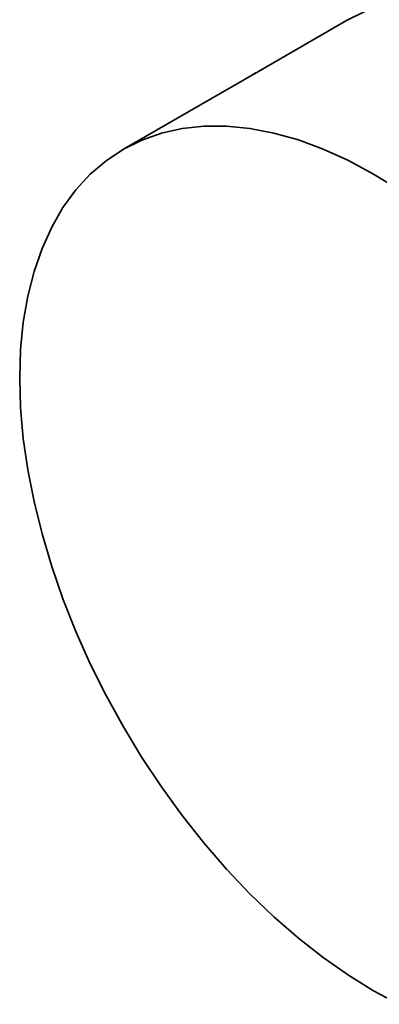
# Model space of a CAD drawing. Header units: millimetres. Extents: x 0 to 1118, y 0 to 864.
# Tile 141 of 256: x 141 to 154, y 625 to 659. Entities that reach past the tile are written whole.
import ezdxf

# ---------------------------------------------------------------- set-up
doc = ezdxf.new("R2010")
doc.units = ezdxf.units.MM

msp = doc.modelspace()

# ---------------------------------------------------------------- linework, layer by layer
at = {"color": 7, "linetype": 'Continuous', "lineweight": 35}
for p, q in [((152.3748, 659.3957), (149.6042, 657.7962)), ((149.215, 657.5715), (144.632, 654.9258)), ((149.235, 657.5831), (149.0882, 657.4982)), ((149.1795, 657.5489), (149.6044, 657.7959)), ((149.4373, 657.6995), (149.3093, 657.6259)), ((149.5387, 657.7576), (149.4373, 657.6995))]:
    msp.add_line(p, q, dxfattribs=at)
at = {"color": 7, "linetype": 'Continuous', "lineweight": 35, "flags": 128}
for points in [[(153.016, 659.7148), (152.3748, 659.3957)], [(154.1952, 653.5235), (153.3188, 654.0656), (152.4423, 654.5355), (151.5703, 654.9306), (150.7072, 655.249), (149.8574, 655.4891), (149.0253, 655.6497), (148.215, 655.7299), (147.4307, 655.7293), (146.6765, 655.6479), (145.956, 655.4862), (145.2732, 655.245), (144.6313, 654.9254), (144.0336, 654.5292), (143.4833, 654.0583), (142.9831, 653.5151), (142.5356, 652.9025), (142.143, 652.2235), (141.8074, 651.4816), (141.5305, 650.6805), (141.3136, 649.8244), (141.1578, 648.9177), (141.0641, 647.9648), (141.0328, 646.9708), (141.0641, 645.9406), (141.1578, 644.8795), (141.3136, 643.7929), (141.5305, 642.6864), (141.8074, 641.5656), (142.143, 640.4362), (142.5356, 639.3039), (142.9831, 638.1746), (143.4833, 637.0539), (144.0336, 635.9476), (144.6313, 634.8614), (145.2732, 633.8007), (145.956, 632.771), (146.6765, 631.7776), (147.4307, 630.8253), (148.215, 629.9193), (149.0253, 629.0639), (149.8574, 628.2637), (150.7072, 627.5227), (151.5703, 626.8446), (152.4423, 626.233), (153.3188, 625.6908)], [(153.3188, 625.6908), (154.1952, 625.221)]]:
    msp.add_lwpolyline(points, dxfattribs=at)
at = {"color": 7, "linetype": 'Continuous', "lineweight": 35}
msp.add_arc((151.9487, 652.4596), 5.7939, 118.55111, 119.58463, dxfattribs=at)

doc.saveas('drawing.dxf')
